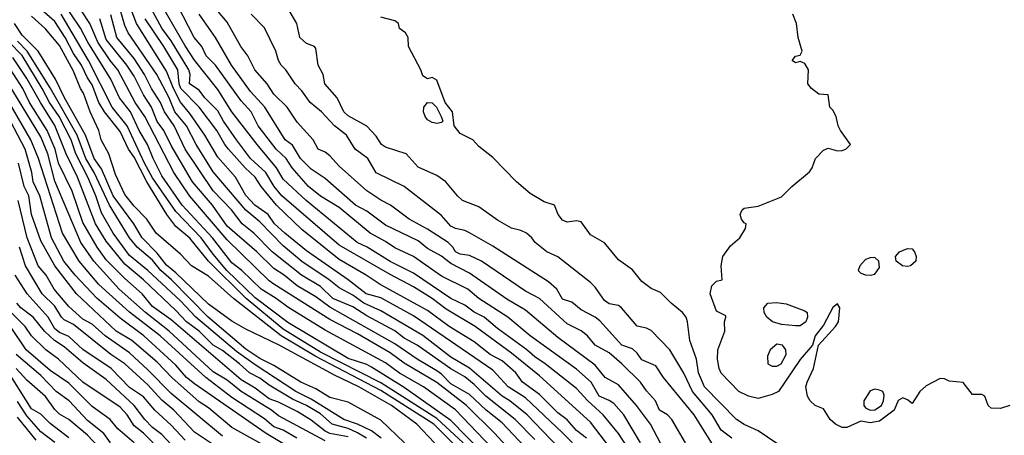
# Model space of a CAD drawing. Header units: metres. Extents: x -51132 to -49532, y -231222 to -229437.
# Tile 124 of 256: x -50508 to -50403, y -230881 to -230837. Entities that reach past the tile are written whole.
import ezdxf

# ---------------------------------------------------------------- set-up
doc = ezdxf.new("R2010")
doc.units = ezdxf.units.M
for name, color, linetype in [('CONTOUR_HALF', 8, 'Continuous'), ('CONTOUR_INDEX', 1, 'Continuous'), ('CONTOUR_INTER', 3, 'Continuous')]:
    doc.layers.add(name, color=color, linetype=linetype)

msp = doc.modelspace()

# ---------------------------------------------------------------- linework, layer by layer
at = {"layer": 'CONTOUR_HALF'}
for points, elevation in [([(-50441.72, -230882.26), (-50443.53, -230879.26), (-50444.58, -230878.03), (-50445.08, -230877.7), (-50446.17, -230877.26), (-50447.01, -230875.76), (-50448.58, -230874.36), (-50453.56, -230870.76), (-50455.96, -230868.76), (-50459.08, -230866.78), (-50460.27, -230865.76), (-50463.08, -230864.39), (-50466.08, -230862.26), (-50468.08, -230861.32), (-50469.08, -230860.64), (-50470.75, -230859.76), (-50474.08, -230857), (-50476.08, -230855.8), (-50477.34, -230854.76), (-50479.1, -230852.76), (-50479.74, -230851.76), (-50480.84, -230850.76), (-50482.75, -230848.26), (-50483.52, -230846.76), (-50484.58, -230845.57), (-50487.34, -230841.76), (-50488.33, -230840.76), (-50488.81, -230839.76), (-50489.61, -230838.76), (-50492.58, -230832.98)], 79.5), ([(-50455.08, -230883.76), (-50457.34, -230881.26), (-50460.39, -230878.26), (-50463.58, -230875.78), (-50467.08, -230873.72), (-50468.58, -230872.59), (-50472.08, -230870.57), (-50475.08, -230869.01), (-50481.08, -230865.22), (-50481.58, -230864.88), (-50486.08, -230860.47), (-50490.08, -230855.8), (-50491.79, -230853.26), (-50494.91, -230847.26), (-50495.95, -230845.76), (-50497.8, -230842.26), (-50498.65, -230841.26), (-50499.95, -230839.26), (-50500.83, -230837.26), (-50502.47, -230834.76)], 75.5), ([(-50448.05, -230883.26), (-50450.08, -230881.17), (-50454.08, -230877.44), (-50455.91, -230876.26), (-50457.58, -230874.44), (-50466.08, -230868.62), (-50469.58, -230866.69), (-50471.18, -230866.26), (-50473.08, -230864.76), (-50477.58, -230861.65), (-50479.9, -230859.76), (-50481, -230858.76), (-50481.67, -230857.76), (-50483.11, -230856.76), (-50484.08, -230855.71), (-50485.2, -230853.76), (-50487.08, -230851.61), (-50488.48, -230849.26), (-50490.08, -230846.94), (-50491.08, -230845.72), (-50491.83, -230844.26), (-50492.58, -230842.39), (-50495.83, -230837.26), (-50496.58, -230835.31)], 77.5), ([(-50443.86, -230884.26), (-50447.08, -230880.04), (-50452.58, -230875.07), (-50455.58, -230872.63), (-50459.48, -230869.76), (-50462.58, -230867.92), (-50464.07, -230866.76), (-50466.08, -230865.52), (-50468.58, -230864.21), (-50474.08, -230861.05), (-50480.2, -230855.76), (-50481.04, -230854.76), (-50481.95, -230853.26), (-50483.57, -230851.76), (-50485.08, -230849.76), (-50486.47, -230847.76), (-50487.08, -230846.63), (-50488.49, -230845.26), (-50489.08, -230844.43), (-50490.11, -230843.76), (-50490.05, -230842.76), (-50490.18, -230842.26), (-50492.08, -230839.14), (-50493.09, -230837.76), (-50494.44, -230835.26)], 78.5), ([(-50431.91, -230881.76), (-50433.08, -230880.9), (-50434.05, -230879.26), (-50436.14, -230876.76), (-50437.08, -230874.77), (-50438.58, -230872.28), (-50440.58, -230870.21), (-50441.08, -230869.96), (-50442.08, -230869.73), (-50443.78, -230867.76), (-50444.08, -230867.51), (-50445.08, -230867.34), (-50445.58, -230866.98), (-50446.58, -230865.54), (-50447.08, -230865.05), (-50450.58, -230862.29), (-50451.78, -230861.76), (-50453.03, -230860.76), (-50453.37, -230860.26), (-50453.97, -230859.76), (-50454.58, -230859.47), (-50455.58, -230859.22), (-50457.08, -230858.36), (-50459.08, -230856.94), (-50460.84, -230856.26), (-50461.38, -230855.76), (-50462.6, -230854.26), (-50463.58, -230853.57), (-50465.58, -230852.69), (-50466.86, -230851.26), (-50469.08, -230850.55), (-50469.51, -230850.26), (-50470.08, -230849.37), (-50471.08, -230848.29), (-50473.08, -230847.18), (-50473.55, -230846.76), (-50474.26, -230845.26), (-50475.59, -230843.76), (-50475.78, -230842.76), (-50476.31, -230841.76), (-50476.58, -230839.94), (-50476.71, -230839.76), (-50477.58, -230839.42), (-50478.28, -230838.76), (-50478.6, -230837.26), (-50479.58, -230835.64)], 81.5), ([(-50461.39, -230882.76), (-50463.91, -230880.26), (-50469.58, -230876.65), (-50476.58, -230872.99), (-50480.27, -230870.76), (-50485.4, -230866.76), (-50488.08, -230864.38), (-50489.91, -230863.26), (-50491.08, -230862.01), (-50493.72, -230859.76), (-50494.69, -230858.26), (-50496.08, -230856.88), (-50497.08, -230855.62), (-50498.08, -230853.48), (-50498.79, -230851.26), (-50499.62, -230849.76), (-50499.87, -230848.76), (-50500.8, -230846.76), (-50501.49, -230844.76), (-50501.84, -230844.26), (-50502.58, -230842.4), (-50504.08, -230839.64), (-50505.58, -230837.85), (-50507.08, -230836.48)], 73.5), ([(-50458.75, -230883.26), (-50462.08, -230879.85), (-50467.08, -230876.3), (-50470.58, -230874.13), (-50471.08, -230873.85), (-50473.08, -230873.2), (-50479.58, -230869.34), (-50483.08, -230866.71), (-50486.11, -230863.76), (-50487.58, -230862.03), (-50488.86, -230860.26), (-50491.58, -230857.43), (-50494.08, -230853.84), (-50494.95, -230852.26), (-50496.82, -230848.26), (-50498.44, -230846.26), (-50500.95, -230841.26), (-50503.91, -230836.26)], 74.5), ([(-50453.08, -230881.88), (-50455.19, -230879.76), (-50458.33, -230877.26), (-50459.58, -230875.99), (-50460.58, -230875.18), (-50462.08, -230874.33), (-50465.69, -230871.76), (-50467.08, -230871.02), (-50468.08, -230870.25), (-50471.08, -230868.64), (-50472.58, -230867.66), (-50474.75, -230866.76), (-50476.08, -230865.47), (-50478.11, -230864.26), (-50481.24, -230861.76), (-50483.21, -230859.76), (-50484.48, -230858.76), (-50485.62, -230857.26), (-50487.58, -230855.24), (-50490.6, -230850.76), (-50491.77, -230848.26), (-50492.8, -230846.76), (-50493.24, -230845.76), (-50494.22, -230844.26), (-50494.95, -230842.76), (-50496.08, -230841.02), (-50497.91, -230838.76), (-50498.58, -230836.33)], 76.5), ([(-50436.88, -230882.26), (-50438.36, -230879.76), (-50438.84, -230879.26), (-50439.67, -230878.76), (-50440.1, -230877.76), (-50441.08, -230876.68), (-50441.71, -230875.76), (-50443.74, -230873.76), (-50445.08, -230872.61), (-50446.58, -230871.76), (-50447.42, -230870.76), (-50448.08, -230870.23), (-50449.58, -230869.47), (-50452.58, -230866.78), (-50454.08, -230865.98), (-50458.8, -230862.76), (-50460.08, -230862.15), (-50461.08, -230862.01), (-50461.58, -230861.77), (-50461.85, -230861.26), (-50462.38, -230860.76), (-50464.58, -230859.32), (-50466.56, -230858.26), (-50468.55, -230856.76), (-50469.58, -230856.23), (-50471.08, -230855.22), (-50474.08, -230852.58), (-50475.08, -230851.46), (-50475.58, -230851.08), (-50476.32, -230850.76), (-50476.84, -230849.76), (-50478.58, -230847.84), (-50479.63, -230846.26), (-50481.08, -230844.85), (-50481.79, -230843.76), (-50483.11, -230842.26), (-50483.85, -230840.76), (-50484.61, -230839.76), (-50486.08, -230837.15), (-50487.21, -230835.76)], 80.5), ([(-50402.08, -230878.26), (-50403.08, -230878.56), (-50404.08, -230878.54), (-50404.42, -230878.26), (-50404.78, -230877.26), (-50405.08, -230877.06), (-50406.08, -230877.07), (-50407.08, -230875.77), (-50408.58, -230875.65), (-50409.08, -230875.39), (-50409.58, -230875.35), (-50411.08, -230876.15), (-50411.75, -230876.76), (-50412.58, -230878.04), (-50413.08, -230877.64), (-50413.58, -230877.43), (-50414.08, -230877.7), (-50414.49, -230878.76), (-50416.08, -230879.91), (-50417.08, -230880.1), (-50418.08, -230879.91), (-50419.58, -230880.62), (-50420.08, -230880.6), (-50420.8, -230880.26), (-50421.37, -230879.76), (-50422.08, -230878.6), (-50422.97, -230878.26), (-50423.53, -230877.76), (-50423.79, -230877.26), (-50423.97, -230876.26), (-50423.85, -230875.76), (-50423.14, -230874.26), (-50422.63, -230871.76), (-50420.78, -230869.76), (-50420.47, -230869.26), (-50420.34, -230867.76), (-50420.58, -230867.35), (-50421.08, -230867.73), (-50422.08, -230869.62), (-50422.99, -230870.76), (-50423.28, -230871.76), (-50424.58, -230873.3), (-50426.92, -230876.76), (-50427.58, -230877.08), (-50429.08, -230877.5), (-50430.13, -230877.26), (-50431.18, -230876.76), (-50433.08, -230874.78), (-50433.29, -230874.26), (-50433.45, -230873.26), (-50433.42, -230872.26), (-50432.68, -230870.26), (-50432.72, -230869.26), (-50432.56, -230868.76), (-50432.58, -230868.64), (-50433.58, -230868.14), (-50434.25, -230866.26), (-50434.08, -230865.41), (-50433.58, -230864.92), (-50432.97, -230864.76), (-50433.07, -230863.26), (-50432.89, -230862.26), (-50432.08, -230861.12), (-50431.07, -230860.26), (-50430.44, -230859.26), (-50430.37, -230858.76), (-50430.58, -230858.67), (-50430.89, -230858.26), (-50431.04, -230857.76), (-50430.82, -230857.26), (-50430.58, -230857.09), (-50429.08, -230856.86), (-50426.58, -230855.86), (-50425.5, -230854.76), (-50423.58, -230853.17), (-50423.3, -230852.76), (-50422.95, -230851.76), (-50422.08, -230850.86), (-50421.58, -230850.66), (-50420.58, -230850.95), (-50420.08, -230850.9), (-50419.7, -230850.76), (-50419.2, -230850.26), (-50420.27, -230848.76), (-50420.51, -230848.26), (-50420.71, -230847.26), (-50421.08, -230846.58), (-50421.42, -230846.26), (-50421.58, -230844.94), (-50422.58, -230844.84), (-50423.38, -230844.26), (-50423.76, -230843.76), (-50423.68, -230842.26), (-50424.08, -230841.55), (-50424.58, -230841.36), (-50425.08, -230841.48), (-50425.44, -230841.26), (-50425.08, -230840.78), (-50424.58, -230840.68), (-50424.36, -230840.26), (-50424.79, -230838.76), (-50424.97, -230837.26), (-50425.38, -230836.26)], 82.5), ([(-50467.05, -230882.26), (-50469.58, -230879.81), (-50473.08, -230877.89), (-50475.08, -230877.37), (-50476.58, -230876.45), (-50478.19, -230875.76), (-50481.08, -230873.97), (-50482.58, -230873.21), (-50484.08, -230872.2), (-50488.13, -230868.76), (-50492.05, -230864.76), (-50493.21, -230863.76), (-50494.08, -230862.67), (-50495.73, -230861.26), (-50496.56, -230860.26), (-50498.72, -230856.76), (-50500.34, -230853.26), (-50501.26, -230851.76), (-50502.17, -230849.26), (-50505.08, -230844.19), (-50507.55, -230840.26), (-50508.58, -230839.17)], 72.5), ([(-50471.12, -230881.76), (-50472.08, -230881.17), (-50473.08, -230880.72), (-50474.83, -230880.26), (-50476.08, -230879.14), (-50477.58, -230878.24), (-50479.08, -230877.58), (-50481.58, -230876.06), (-50482.58, -230875.31), (-50483.7, -230874.76), (-50484.77, -230873.76), (-50486.58, -230872.36), (-50487.59, -230871.76), (-50489.08, -230870.26), (-50490.44, -230869.26), (-50491.58, -230868.04), (-50495.07, -230864.76), (-50497.08, -230863.08), (-50499.08, -230860.61), (-50500.2, -230858.76), (-50502.13, -230853.76), (-50503.35, -230851.26), (-50504.58, -230848.2), (-50506.13, -230845.76), (-50507.58, -230843.18), (-50509.08, -230840.94)], 71.5), ([(-50475.58, -230882.02), (-50480.58, -230879.35), (-50481.33, -230878.76), (-50484.58, -230876.75), (-50486.08, -230875.54), (-50487.58, -230874.62), (-50492.29, -230870.26), (-50494.85, -230868.26), (-50497.66, -230865.76), (-50500.4, -230862.76), (-50501.79, -230860.76), (-50504.58, -230854.18), (-50505.34, -230851.26), (-50506.08, -230849.42), (-50510.08, -230842.87)], 70.5), ([(-50479.58, -230882.65), (-50481.88, -230881.26), (-50489.58, -230875.93), (-50490.44, -230875.26), (-50491.58, -230873.92), (-50495.03, -230870.76), (-50497.58, -230868.89), (-50500.08, -230866.72), (-50502.4, -230864.26), (-50503.6, -230862.76), (-50504.92, -230860.26), (-50506.19, -230855.76), (-50506.91, -230854.26), (-50507.04, -230853.26), (-50507.75, -230850.76), (-50509.33, -230847.76)], 69.5), ([(-50486.58, -230881.54), (-50492.08, -230876.97), (-50494.58, -230874.41), (-50496.58, -230872.6), (-50499.18, -230870.76), (-50500.58, -230869.54), (-50501.58, -230868.97), (-50503.08, -230867.64), (-50504.64, -230865.76), (-50505.52, -230864.26), (-50506.38, -230863.26), (-50507.55, -230860.26), (-50508.51, -230856.26)], 68.5), ([(-50417.58, -230862.58), (-50418.19, -230863.26), (-50418.36, -230863.76), (-50418.08, -230864.07), (-50417.58, -230864.22), (-50417.08, -230864.28), (-50416.58, -230864.15), (-50416.08, -230863.44), (-50416.16, -230862.76), (-50416.58, -230862.39), (-50417.08, -230862.4), (-50417.58, -230862.58)], 82.5), ([(-50490.58, -230881.97), (-50492.08, -230880.35), (-50493.84, -230878.76), (-50495.08, -230877.33), (-50496.58, -230876.33), (-50498.55, -230874.26), (-50501.58, -230872.23), (-50503.08, -230870.86), (-50504.08, -230870.41), (-50504.58, -230870.01), (-50505.3, -230868.76), (-50507.56, -230866.26), (-50508.82, -230864.26)], 67.5), ([(-50494.03, -230882.26), (-50495.08, -230881.21), (-50496.08, -230880.44), (-50496.83, -230879.26), (-50497.58, -230878.43), (-50501.58, -230875.75), (-50504.17, -230873.26), (-50505.54, -230872.26), (-50507.07, -230870.76), (-50507.76, -230869.76), (-50509.26, -230868.26)], 66.5), ([(-50427.08, -230871.67), (-50427.79, -230872.26), (-50428.08, -230872.97), (-50428.05, -230873.76), (-50427.58, -230874.01), (-50427.08, -230874.03), (-50426.63, -230873.76), (-50426.1, -230872.76), (-50426.14, -230872.26), (-50426.48, -230871.76), (-50427.08, -230871.67)], 82.5), ([(-50498.61, -230882.26), (-50499.33, -230881.26), (-50501.08, -230879.84), (-50503.05, -230877.76), (-50504.45, -230876.76), (-50506.08, -230875.04), (-50508.72, -230872.76)], 65.5), ([(-50503.08, -230881.72), (-50505.08, -230880.18), (-50506.08, -230879.16), (-50507.08, -230878.62), (-50509.51, -230874.76)], 64.5), ([(-50417.08, -230876.66), (-50417.76, -230877.76), (-50417.76, -230878.26), (-50417.58, -230878.49), (-50417.08, -230878.74), (-50416.58, -230878.72), (-50415.87, -230878.26), (-50415.64, -230877.76), (-50415.58, -230877.14), (-50415.7, -230876.76), (-50416.08, -230876.59), (-50416.58, -230876.49), (-50417.08, -230876.66)], 82.5), ([(-50506.58, -230881.97), (-50508.58, -230879.51)], 63.5)]:
    msp.add_lwpolyline(points, dxfattribs=dict(at, elevation=elevation))
at = {"layer": 'CONTOUR_INDEX'}
for points, elevation in [([(-50457.72, -230882.76), (-50461.58, -230878.72), (-50465, -230876.26), (-50467.58, -230874.79), (-50469.08, -230873.67), (-50475.58, -230870.16), (-50479.58, -230867.69), (-50480.82, -230866.76), (-50482.44, -230865.76), (-50484.51, -230863.76), (-50485.58, -230862.94), (-50487.65, -230860.26), (-50490.9, -230856.76), (-50493.08, -230853.61), (-50494.03, -230851.76), (-50494.64, -230850.26), (-50495.53, -230848.76), (-50496.46, -230846.76), (-50497.64, -230845.26), (-50498.57, -230843.26), (-50501.03, -230839.26), (-50501.82, -230837.76), (-50505.08, -230832.93)], 75), ([(-50439.58, -230882.28), (-50440.66, -230880.26), (-50442.16, -230878.26), (-50444.08, -230876.02), (-50445.5, -230875.26), (-50446.58, -230873.92), (-50450.58, -230870.95), (-50454.08, -230868.02), (-50456.08, -230866.84), (-50460.08, -230864.07), (-50462.08, -230863.02), (-50463.08, -230862.23), (-50464.58, -230861.41), (-50465.58, -230860.57), (-50469.08, -230858.9), (-50471.08, -230857.42), (-50472.31, -230856.76), (-50475.58, -230853.89), (-50477.08, -230852.9), (-50478.21, -230851.76), (-50479.08, -230850.31), (-50479.87, -230849.76), (-50482.05, -230846.26), (-50483.58, -230844.57), (-50485.61, -230841.76), (-50487.34, -230838.76), (-50489.08, -230836.26)], 80), ([(-50478.59, -230881.76), (-50480.08, -230880.89), (-50481.08, -230880.53), (-50482.08, -230879.69), (-50485.58, -230877.4), (-50488.36, -230875.26), (-50493.29, -230870.76), (-50496.58, -230868.25), (-50499.87, -230865.26), (-50501.96, -230862.76), (-50503.74, -230859.76), (-50506.33, -230851.76), (-50507.14, -230849.76), (-50510.33, -230844.26)], 70), ([(-50498.9, -230883.76), (-50501.08, -230881.44), (-50503.08, -230879.73), (-50504.08, -230879.18), (-50504.58, -230878.69), (-50505.58, -230877.28), (-50507.58, -230875.53), (-50508.71, -230874.26)], 65)]:
    msp.add_lwpolyline(points, dxfattribs=dict(at, elevation=elevation))
at = {"layer": 'CONTOUR_INTER'}
for points, elevation in [([(-50460.74, -230882.26), (-50463.58, -230879.65), (-50469.58, -230875.83), (-50476.08, -230872.53), (-50480.08, -230870.05), (-50484.05, -230866.76), (-50488.07, -230862.76), (-50490.08, -230860.3), (-50491.58, -230859.06), (-50492.56, -230857.76), (-50494.71, -230854.26), (-50496.08, -230851.61), (-50496.67, -230850.76), (-50497.58, -230848.87), (-50499.24, -230846.76), (-50499.85, -230845.76), (-50500.58, -230843.84), (-50501.08, -230843.09), (-50501.72, -230841.76), (-50502.58, -230840.5), (-50503.46, -230838.76), (-50504.58, -230837.07), (-50506.61, -230835.26)], 74), ([(-50443.08, -230882.79), (-50444.08, -230881.24), (-50445.72, -230879.26), (-50447.36, -230877.76), (-50448.58, -230876.44), (-50451.96, -230873.76), (-50453.08, -230873.04), (-50453.94, -230872.26), (-50457.08, -230870), (-50458.5, -230868.76), (-50459.58, -230868.23), (-50460.58, -230867.49), (-50462.08, -230866.76), (-50466.08, -230864.07), (-50468.58, -230862.79), (-50471.06, -230861.26), (-50472.14, -230860.76), (-50477.61, -230856.26), (-50480.08, -230853.97), (-50480.78, -230852.76), (-50482.88, -230850.26), (-50485.58, -230846.74), (-50487.08, -230844.35), (-50489.58, -230841.21), (-50490.58, -230839.67), (-50493.13, -230835.26)], 79), ([(-50450.52, -230882.76), (-50453.9, -230879.26), (-50455.75, -230877.76), (-50456.58, -230877.26), (-50460.08, -230874.24), (-50462.08, -230873.07), (-50465.08, -230870.75), (-50469.58, -230868.09), (-50471.4, -230867.26), (-50472.58, -230866.42), (-50474.08, -230865.64), (-50475.13, -230864.76), (-50478.08, -230862.8), (-50480.08, -230861.12), (-50482.58, -230858.53), (-50484.08, -230857.28), (-50487.58, -230853.17), (-50489.4, -230850.26), (-50490.44, -230848.26), (-50491.71, -230846.76), (-50492.31, -230845.26), (-50493.64, -230842.76), (-50496.72, -230838.26), (-50497.08, -230837.49), (-50497.57, -230835.76)], 77), ([(-50433.47, -230883.26), (-50435.95, -230879.26), (-50439.27, -230875.26), (-50440.08, -230874), (-50441.58, -230873.35), (-50442.08, -230872.62), (-50442.58, -230872.17), (-50443.71, -230871.76), (-50446.08, -230869.16), (-50446.58, -230868.77), (-50448.08, -230867.98), (-50449.08, -230867.18), (-50450.08, -230866.83), (-50450.71, -230865.76), (-50451.58, -230864.98), (-50457.58, -230861.14), (-50460.08, -230859.71), (-50460.58, -230859.46), (-50461.58, -230859.28), (-50462.08, -230859), (-50463.08, -230857.86), (-50467.08, -230854.76), (-50470.08, -230853.3), (-50470.99, -230851.76), (-50472.33, -230850.76), (-50473.26, -230849.26), (-50474.57, -230848.26), (-50475.96, -230846.76), (-50477.16, -230845.76), (-50478.08, -230844.48), (-50478.8, -230843.76), (-50479.77, -230842.26), (-50480.29, -230841.76), (-50480.59, -230841.26), (-50480.86, -230840.26), (-50482.08, -230837.74), (-50483.49, -230836.26)], 81), ([(-50426.08, -230882.99), (-50429.08, -230880.95), (-50430.58, -230880.3), (-50431.42, -230879.76), (-50434.85, -230876.26), (-50435.51, -230874.76), (-50435.72, -230873.26), (-50436.43, -230871.26), (-50436.67, -230869.26), (-50436.82, -230868.76), (-50437.21, -230868.26), (-50438.45, -230867.26), (-50439.58, -230866.14), (-50440.58, -230865.71), (-50441.58, -230864.95), (-50442.58, -230863.69), (-50444.08, -230862.61), (-50445.58, -230860.8), (-50447.08, -230859.94), (-50448.08, -230858.54), (-50448.58, -230858.43), (-50449.58, -230858.6), (-50450.08, -230858.38), (-50450.57, -230857.76), (-50450.97, -230856.76), (-50452.08, -230856.42), (-50453.58, -230855.52), (-50455.03, -230854.26), (-50457.58, -230851.63), (-50459.08, -230850.45), (-50459.7, -230849.76), (-50461.08, -230849.06), (-50461.72, -230848.26), (-50461.9, -230846.76), (-50462.67, -230845.76), (-50463.58, -230843.34), (-50464.08, -230843.06), (-50464.58, -230843.2), (-50465.08, -230842.89), (-50465.29, -230842.26), (-50466.61, -230839.76), (-50466.66, -230838.76), (-50466.94, -230838.26), (-50467.58, -230837.82), (-50467.69, -230837.26), (-50468.08, -230836.98), (-50469.58, -230836.61)], 82), ([(-50463.83, -230882.26), (-50465.71, -230880.26), (-50468.44, -230878.26), (-50471.96, -230876.26), (-50474.58, -230875.01), (-50480.52, -230871.76), (-50484.08, -230870.07), (-50485.58, -230869.21), (-50488.08, -230867.39), (-50491.58, -230864.02), (-50492.58, -230863.21), (-50493.58, -230861.89), (-50495.21, -230860.26), (-50496.11, -230858.76), (-50498.31, -230855.76), (-50499.58, -230852.88), (-50500.34, -230851.76), (-50501.28, -230849.26), (-50503.58, -230845.17), (-50504.52, -230843.26), (-50506.35, -230840.26), (-50508.08, -230838.53), (-50508.92, -230837.26)], 73), ([(-50453.58, -230883.3), (-50456.58, -230880.12), (-50458.3, -230878.76), (-50460.08, -230877.08), (-50462.08, -230875.93), (-50463.08, -230874.87), (-50463.58, -230874.51), (-50465.69, -230873.26), (-50468.08, -230871.63), (-50475.08, -230867.71), (-50476.58, -230866.6), (-50478.58, -230865.41), (-50479.98, -230864.26), (-50481.08, -230863.55), (-50482.89, -230861.76), (-50486.08, -230859), (-50487.66, -230856.76), (-50489.79, -230854.26), (-50492.08, -230850.35), (-50492.88, -230848.76), (-50493.58, -230847.78), (-50494.22, -230846.26), (-50495.08, -230844.91), (-50496.08, -230842.93), (-50496.85, -230841.76), (-50499.08, -230838.99), (-50499.76, -230836.76)], 76), ([(-50447.53, -230881.76), (-50448.58, -230880.94), (-50449.58, -230879.8), (-50450.58, -230879.04), (-50452.58, -230877.06), (-50454.38, -230875.76), (-50455.11, -230874.76), (-50456.58, -230873.44), (-50457.84, -230872.76), (-50459.58, -230871.4), (-50462.25, -230869.76), (-50464.58, -230868.07), (-50469.68, -230865.26), (-50471.15, -230864.26), (-50474.08, -230862.6), (-50478.08, -230859.37), (-50480.78, -230856.76), (-50482.45, -230854.76), (-50483.08, -230853.75), (-50484.16, -230852.76), (-50485.93, -230850.76), (-50486.35, -230850.26), (-50487.19, -230848.76), (-50489.08, -230846.26), (-50491.05, -230844.26), (-50491.23, -230843.76), (-50491.39, -230842.26), (-50492.88, -230839.76), (-50494.89, -230836.76)], 78), ([(-50469.57, -230881.76), (-50470.58, -230880.96), (-50472.08, -230880.25), (-50473.57, -230879.76), (-50477.08, -230877.56), (-50478.73, -230876.76), (-50483.08, -230873.9), (-50485.08, -230872.44), (-50489.43, -230868.76), (-50491.08, -230867.01), (-50494.58, -230863.76), (-50496.58, -230862.17), (-50498.33, -230859.76), (-50499.58, -230857.58), (-50500.18, -230855.76), (-50501.04, -230853.76), (-50502.32, -230851.26), (-50502.82, -230849.76), (-50504.1, -230847.26), (-50505.16, -230845.76), (-50505.92, -230844.26), (-50508.08, -230840.72), (-50509.47, -230839.26)], 72), ([(-50473.08, -230881.62), (-50475.08, -230881.26), (-50475.58, -230880.99), (-50477.08, -230879.82), (-50478.58, -230878.9), (-50480.58, -230877.88), (-50481.58, -230877.54), (-50483.08, -230876.4), (-50484.58, -230875.51), (-50492.08, -230869.05), (-50494.08, -230867.64), (-50495.21, -230866.26), (-50497.08, -230864.64), (-50499.08, -230862.61), (-50500.05, -230861.26), (-50501.58, -230858.61), (-50502.72, -230855.26), (-50504.17, -230852.26), (-50504.56, -230850.76), (-50505.39, -230848.76), (-50507.3, -230845.76), (-50508.03, -230844.26), (-50509.3, -230842.26)], 71), ([(-50464.59, -230845.76), (-50464.08, -230845.78), (-50463.61, -230846.26), (-50463.1, -230847.26), (-50462.94, -230847.76), (-50463.08, -230847.88), (-50463.58, -230848), (-50464.08, -230847.91), (-50464.58, -230847.6), (-50464.85, -230847.26), (-50465.03, -230846.76), (-50464.97, -230846.26), (-50464.59, -230845.76)], 82), ([(-50481.08, -230883.12), (-50485.58, -230880.6), (-50488.08, -230878.51), (-50489.08, -230877.86), (-50492.03, -230875.26), (-50493.58, -230873.61), (-50496.33, -230871.26), (-50497.98, -230870.26), (-50502.27, -230866.26), (-50504.59, -230863.26), (-50506.08, -230860.57), (-50507.07, -230857.76), (-50507.36, -230855.76), (-50507.87, -230854.76), (-50508.47, -230852.26)], 69), ([(-50486.38, -230883.26), (-50489.58, -230881.12), (-50491.82, -230878.76), (-50493.08, -230877.68), (-50494.58, -230876.03), (-50497.08, -230873.78), (-50498.58, -230872.77), (-50502.58, -230869.57), (-50503.58, -230869.05), (-50503.88, -230868.76), (-50504.58, -230867.58), (-50505.92, -230866.26), (-50507.72, -230863.26), (-50508.37, -230861.26)], 68), ([(-50413.93, -230861.76), (-50413.08, -230861.4), (-50412.58, -230861.46), (-50412.31, -230861.76), (-50412.13, -230862.26), (-50412.18, -230862.76), (-50412.76, -230863.26), (-50413.08, -230863.34), (-50413.6, -230863.26), (-50414.27, -230862.76), (-50414.34, -230862.26), (-50413.93, -230861.76)], 83), ([(-50492.08, -230882.42), (-50493.08, -230881.36), (-50494.08, -230880.59), (-50494.91, -230879.76), (-50496.07, -230878.26), (-50499.08, -230875.44), (-50501.58, -230873.67), (-50503.58, -230871.95), (-50504.62, -230871.26), (-50505.67, -230870.26), (-50506.9, -230868.76), (-50508.23, -230867.76), (-50508.65, -230867.26)], 67), ([(-50428.06, -230867.26), (-50427.08, -230867.19), (-50426.08, -230867.33), (-50424.08, -230868.09), (-50423.85, -230868.26), (-50423.79, -230868.76), (-50423.99, -230869.26), (-50424.58, -230869.71), (-50425.08, -230869.71), (-50426.58, -230869.55), (-50427.57, -230869.26), (-50428.16, -230868.76), (-50428.45, -230868.26), (-50428.5, -230867.76), (-50428.06, -230867.26)], 83), ([(-50496.05, -230882.26), (-50497.83, -230880.76), (-50498.63, -230879.76), (-50500.58, -230878.37), (-50503.08, -230875.85), (-50505.08, -230874.48), (-50507.65, -230872.26), (-50509.32, -230869.76)], 66), ([(-50504.58, -230882.23), (-50506.08, -230881.08), (-50507.58, -230879.37), (-50508.58, -230877.82)], 64)]:
    msp.add_lwpolyline(points, dxfattribs=dict(at, elevation=elevation))

doc.saveas('drawing.dxf')
